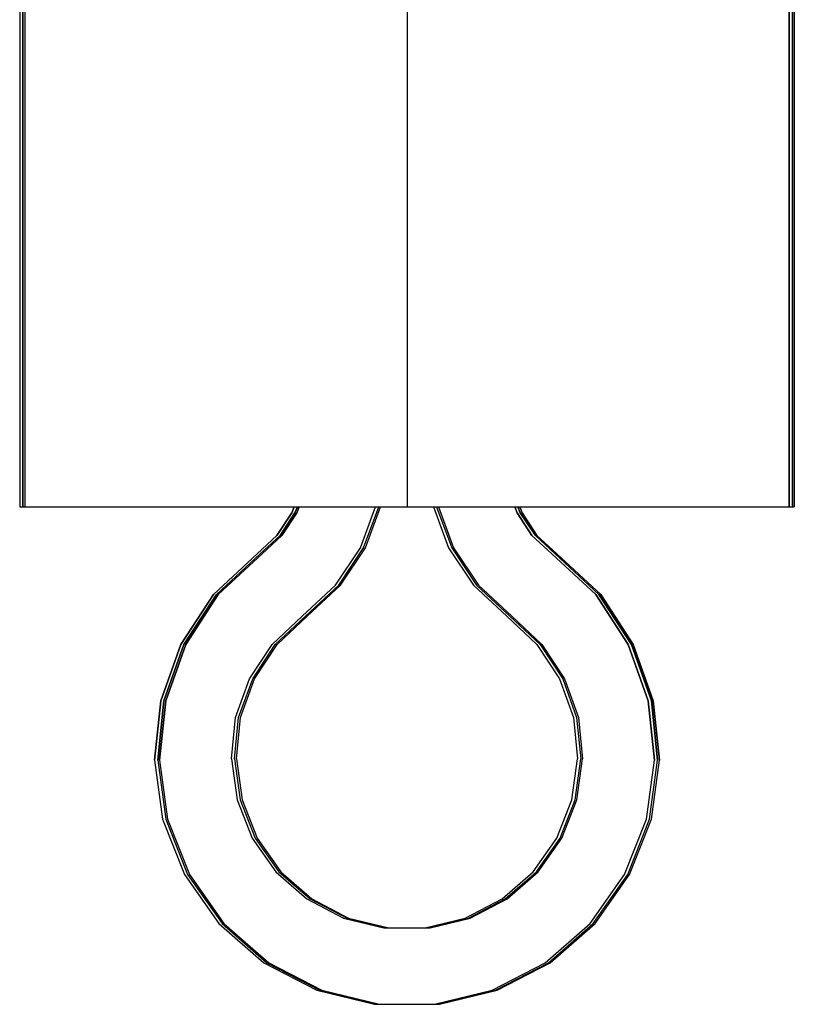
# Model space of a CAD drawing. Header units: inches. Extents: x 0 to 297, y -210 to 0.
# Tile 48 of 82: x 85.98 to 87.24, y -152.1 to -150.51. Entities that reach past the tile are written whole.
import ezdxf

# ---------------------------------------------------------------- set-up
doc = ezdxf.new("R2010")
doc.units = ezdxf.units.IN
doc.header["$MEASUREMENT"] = 0

msp = doc.modelspace()

# ---------------------------------------------------------------- linework, layer by layer
at = {"color": 18, "true_color": 0x000000}
for p, q in [((85.983, -149.7959), (85.983, -151.2959)), ((85.983, -149.7959), (85.983, -150.5459)), ((85.9881, -149.7959), (85.9881, -151.2959)), ((85.9881, -150.5459), (85.9881, -149.7959)), ((85.9911, -149.7959), (85.9911, -151.2959)), ((85.9911, -149.7959), (85.9911, -150.5459)), ((85.9911, -149.7959), (85.9911, -151.2959)), ((85.9911, -149.7959), (85.9911, -150.5459)), ((86.6131, -151.2959), (86.6131, -149.7959)), ((87.233, -151.2959), (87.233, -149.7959)), ((87.233, -149.7959), (87.233, -150.5459)), ((87.2381, -151.2959), (87.2381, -149.7959)), ((87.2381, -150.5459), (87.2381, -149.7959)), ((87.2411, -151.2959), (87.2411, -149.7959)), ((87.2411, -149.7959), (87.2411, -150.5459)), ((87.2411, -151.2959), (87.2411, -149.7959)), ((87.2411, -149.7959), (87.2411, -150.5459)), ((85.983, -150.5459), (85.983, -151.2959)), ((85.9881, -151.2959), (85.9881, -150.5459)), ((85.9911, -150.5459), (85.9911, -151.2959)), ((85.9911, -150.5459), (85.9911, -151.2959)), ((87.233, -150.5459), (87.233, -151.2959)), ((87.2381, -151.2959), (87.2381, -150.5459)), ((87.2411, -150.5459), (87.2411, -151.2959)), ((87.2411, -150.5459), (87.2411, -151.2959)), ((85.983, -151.2959), (86.429, -151.2959)), ((85.983, -151.2959), (85.9875, -151.2959)), ((85.9875, -151.2959), (86.0235, -151.2959)), ((85.9881, -151.2959), (86.4341, -151.2959)), ((85.9881, -151.2959), (85.9926, -151.2959)), ((85.9911, -151.2959), (86.4371, -151.2959)), ((85.9911, -151.2959), (85.9956, -151.2959)), ((85.9911, -151.2959), (86.4371, -151.2959)), ((85.9911, -151.2959), (85.9956, -151.2959)), ((85.9926, -151.2959), (86.0286, -151.2959)), ((85.9956, -151.2959), (86.0316, -151.2959)), ((85.9956, -151.2959), (86.0316, -151.2959)), ((86.0235, -151.2959), (86.0935, -151.2959)), ((86.0286, -151.2959), (86.0986, -151.2959)), ((86.0316, -151.2959), (86.1016, -151.2959)), ((86.0316, -151.2959), (86.1016, -151.2959)), ((86.0935, -151.2959), (86.1935, -151.2959)), ((86.0986, -151.2959), (86.1986, -151.2959)), ((86.1016, -151.2959), (86.2016, -151.2959)), ((86.1016, -151.2959), (86.2016, -151.2959)), ((86.1935, -151.2959), (86.3175, -151.2959)), ((86.1986, -151.2959), (86.3226, -151.2959)), ((86.2016, -151.2959), (86.3256, -151.2959)), ((86.2016, -151.2959), (86.3256, -151.2959)), ((86.3175, -151.2959), (86.4585, -151.2959)), ((86.3226, -151.2959), (86.4636, -151.2959)), ((86.3256, -151.2959), (86.4666, -151.2959)), ((86.3256, -151.2959), (86.4666, -151.2959)), ((86.425, -151.3059), (86.4005, -151.3424)), ((86.4005, -151.3424), (86.425, -151.3059)), ((86.4301, -151.3059), (86.4061, -151.3424)), ((86.4061, -151.3424), (86.4301, -151.3059)), ((86.4331, -151.3059), (86.4086, -151.3424)), ((86.4086, -151.3424), (86.4331, -151.3059)), ((86.4331, -151.3059), (86.4086, -151.3424)), ((86.4086, -151.3424), (86.4331, -151.3059)), ((86.429, -151.2959), (86.425, -151.3059)), ((86.425, -151.3059), (86.429, -151.2959)), ((86.4341, -151.2959), (86.4301, -151.3059)), ((86.4301, -151.3059), (86.4341, -151.2959)), ((86.4371, -151.2959), (86.4331, -151.3059)), ((86.4331, -151.3059), (86.4371, -151.2959)), ((86.4371, -151.2959), (86.4331, -151.3059)), ((86.4331, -151.3059), (86.4371, -151.2959)), ((86.4585, -151.2959), (86.608, -151.2959)), ((86.4636, -151.2959), (86.6131, -151.2959)), ((86.4666, -151.2959), (86.6161, -151.2959)), ((86.4666, -151.2959), (86.6161, -151.2959)), ((86.5365, -151.3624), (86.561, -151.2959)), ((86.5416, -151.3624), (86.5661, -151.2959)), ((86.5446, -151.3624), (86.5691, -151.2959)), ((86.5446, -151.3624), (86.5691, -151.2959)), ((86.561, -151.2959), (86.655, -151.2959)), ((86.5661, -151.2959), (86.6601, -151.2959)), ((86.5691, -151.2959), (86.6631, -151.2959)), ((86.5691, -151.2959), (86.6631, -151.2959)), ((86.608, -151.2959), (86.7575, -151.2959)), ((86.6131, -151.2959), (86.7626, -151.2959)), ((86.6161, -151.2959), (86.7656, -151.2959)), ((86.6161, -151.2959), (86.7656, -151.2959)), ((86.655, -151.2959), (86.6795, -151.3624)), ((86.6601, -151.2959), (86.6846, -151.3624)), ((86.6631, -151.2959), (86.6876, -151.3624)), ((86.6631, -151.2959), (86.6876, -151.3624)), ((86.7575, -151.2959), (86.8985, -151.2959)), ((86.7626, -151.2959), (86.9036, -151.2959)), ((86.7656, -151.2959), (86.9066, -151.2959)), ((86.7656, -151.2959), (86.9066, -151.2959)), ((86.791, -151.3059), (86.787, -151.2959)), ((86.787, -151.2959), (87.233, -151.2959)), ((86.787, -151.2959), (86.791, -151.3059)), ((86.815, -151.3424), (86.791, -151.3059)), ((86.791, -151.3059), (86.815, -151.3424)), ((86.7961, -151.3059), (86.7921, -151.2959)), ((86.7921, -151.2959), (87.2381, -151.2959)), ((86.7921, -151.2959), (86.7961, -151.3059)), ((86.7991, -151.3059), (86.7951, -151.2959)), ((86.7951, -151.2959), (87.2411, -151.2959)), ((86.7951, -151.2959), (86.7991, -151.3059)), ((86.7991, -151.3059), (86.7951, -151.2959)), ((86.7951, -151.2959), (87.2411, -151.2959)), ((86.7951, -151.2959), (86.7991, -151.3059)), ((86.8206, -151.3424), (86.7961, -151.3059)), ((86.7961, -151.3059), (86.8206, -151.3424)), ((86.8231, -151.3424), (86.7991, -151.3059)), ((86.7991, -151.3059), (86.8231, -151.3424)), ((86.8231, -151.3424), (86.7991, -151.3059)), ((86.7991, -151.3059), (86.8231, -151.3424)), ((86.8985, -151.2959), (87.0225, -151.2959)), ((86.9036, -151.2959), (87.0276, -151.2959)), ((86.9066, -151.2959), (87.0306, -151.2959)), ((86.9066, -151.2959), (87.0306, -151.2959)), ((87.0225, -151.2959), (87.1225, -151.2959)), ((87.0276, -151.2959), (87.1276, -151.2959)), ((87.0306, -151.2959), (87.1306, -151.2959)), ((87.0306, -151.2959), (87.1306, -151.2959)), ((87.1225, -151.2959), (87.1925, -151.2959)), ((87.1276, -151.2959), (87.1976, -151.2959)), ((87.1306, -151.2959), (87.2006, -151.2959)), ((87.1306, -151.2959), (87.2006, -151.2959)), ((87.1925, -151.2959), (87.2285, -151.2959)), ((87.1976, -151.2959), (87.2336, -151.2959)), ((87.2006, -151.2959), (87.2366, -151.2959)), ((87.2006, -151.2959), (87.2366, -151.2959)), ((87.2285, -151.2959), (87.233, -151.2959)), ((87.2336, -151.2959), (87.2381, -151.2959)), ((87.2366, -151.2959), (87.2411, -151.2959)), ((87.2366, -151.2959), (87.2411, -151.2959)), ((86.4005, -151.3424), (86.3685, -151.3724)), ((86.3685, -151.3724), (86.4005, -151.3424)), ((86.4061, -151.3424), (86.3736, -151.3724)), ((86.3736, -151.3724), (86.4061, -151.3424)), ((86.4086, -151.3424), (86.3766, -151.3724)), ((86.3766, -151.3724), (86.4086, -151.3424)), ((86.4086, -151.3424), (86.3766, -151.3724)), ((86.3766, -151.3724), (86.4086, -151.3424)), ((86.8475, -151.3724), (86.815, -151.3424)), ((86.815, -151.3424), (86.8475, -151.3724)), ((86.8526, -151.3724), (86.8206, -151.3424)), ((86.8206, -151.3424), (86.8526, -151.3724)), ((86.8556, -151.3724), (86.8231, -151.3424)), ((86.8231, -151.3424), (86.8556, -151.3724)), ((86.8556, -151.3724), (86.8231, -151.3424)), ((86.8231, -151.3424), (86.8556, -151.3724)), ((86.496, -151.4234), (86.5365, -151.3624)), ((86.5011, -151.4234), (86.5416, -151.3624)), ((86.5041, -151.4234), (86.5446, -151.3624)), ((86.5041, -151.4234), (86.5446, -151.3624)), ((86.6795, -151.3624), (86.72, -151.4234)), ((86.6846, -151.3624), (86.7251, -151.4234)), ((86.6876, -151.3624), (86.7281, -151.4234)), ((86.6876, -151.3624), (86.7281, -151.4234)), ((86.3685, -151.3724), (86.2975, -151.4384)), ((86.2975, -151.4384), (86.3685, -151.3724)), ((86.3736, -151.3724), (86.3026, -151.4384)), ((86.3026, -151.4384), (86.3736, -151.3724)), ((86.3766, -151.3724), (86.3056, -151.4384)), ((86.3056, -151.4384), (86.3766, -151.3724)), ((86.3766, -151.3724), (86.3056, -151.4384)), ((86.3056, -151.4384), (86.3766, -151.3724)), ((86.9185, -151.4384), (86.8475, -151.3724)), ((86.8475, -151.3724), (86.9185, -151.4384)), ((86.9236, -151.4384), (86.8526, -151.3724)), ((86.8526, -151.3724), (86.9236, -151.4384)), ((86.9266, -151.4384), (86.8556, -151.3724)), ((86.8556, -151.3724), (86.9266, -151.4384)), ((86.9266, -151.4384), (86.8556, -151.3724)), ((86.8556, -151.3724), (86.9266, -151.4384)), ((86.442, -151.4734), (86.496, -151.4234)), ((86.4471, -151.4734), (86.5011, -151.4234)), ((86.4501, -151.4734), (86.5041, -151.4234)), ((86.4501, -151.4734), (86.5041, -151.4234)), ((86.72, -151.4234), (86.774, -151.4734)), ((86.7251, -151.4234), (86.7791, -151.4734)), ((86.7281, -151.4234), (86.7821, -151.4734)), ((86.7281, -151.4234), (86.7821, -151.4734)), ((86.2975, -151.4384), (86.2445, -151.5194)), ((86.2445, -151.5194), (86.2975, -151.4384)), ((86.3026, -151.4384), (86.2496, -151.5194)), ((86.2496, -151.5194), (86.3026, -151.4384)), ((86.3056, -151.4384), (86.2526, -151.5194)), ((86.2526, -151.5194), (86.3056, -151.4384)), ((86.3056, -151.4384), (86.2526, -151.5194)), ((86.2526, -151.5194), (86.3056, -151.4384)), ((86.9715, -151.5194), (86.9185, -151.4384)), ((86.9185, -151.4384), (86.9715, -151.5194)), ((86.9766, -151.5194), (86.9236, -151.4384)), ((86.9236, -151.4384), (86.9766, -151.5194)), ((86.9796, -151.5194), (86.9266, -151.4384)), ((86.9266, -151.4384), (86.9796, -151.5194)), ((86.9796, -151.5194), (86.9266, -151.4384)), ((86.9266, -151.4384), (86.9796, -151.5194)), ((86.393, -151.5194), (86.442, -151.4734)), ((86.3981, -151.5194), (86.4471, -151.4734)), ((86.4011, -151.5194), (86.4501, -151.4734)), ((86.4011, -151.5194), (86.4501, -151.4734)), ((86.774, -151.4734), (86.823, -151.5194)), ((86.7791, -151.4734), (86.8281, -151.5194)), ((86.7821, -151.4734), (86.8311, -151.5194)), ((86.7821, -151.4734), (86.8311, -151.5194)), ((86.2445, -151.5194), (86.212, -151.6109)), ((86.212, -151.6109), (86.2445, -151.5194)), ((86.2496, -151.5194), (86.2171, -151.6109)), ((86.2171, -151.6109), (86.2496, -151.5194)), ((86.2526, -151.5194), (86.2201, -151.6109)), ((86.2201, -151.6109), (86.2526, -151.5194)), ((86.2526, -151.5194), (86.2201, -151.6109)), ((86.2201, -151.6109), (86.2526, -151.5194)), ((86.356, -151.5754), (86.393, -151.5194)), ((86.3616, -151.5754), (86.3981, -151.5194)), ((86.3641, -151.5754), (86.4011, -151.5194)), ((86.3641, -151.5754), (86.4011, -151.5194)), ((86.823, -151.5194), (86.8595, -151.5754)), ((86.8281, -151.5194), (86.8651, -151.5754)), ((86.8311, -151.5194), (86.8676, -151.5754)), ((86.8311, -151.5194), (86.8676, -151.5754)), ((87.004, -151.6109), (86.9715, -151.5194)), ((86.9715, -151.5194), (87.004, -151.6109)), ((87.0091, -151.6109), (86.9766, -151.5194)), ((86.9766, -151.5194), (87.0091, -151.6109)), ((87.0121, -151.6109), (86.9796, -151.5194)), ((86.9796, -151.5194), (87.0121, -151.6109)), ((87.0121, -151.6109), (86.9796, -151.5194)), ((86.9796, -151.5194), (87.0121, -151.6109)), ((86.3335, -151.6384), (86.356, -151.5754)), ((86.3386, -151.6384), (86.3616, -151.5754)), ((86.3416, -151.6384), (86.3641, -151.5754)), ((86.3416, -151.6384), (86.3641, -151.5754)), ((86.8595, -151.5754), (86.8825, -151.6384)), ((86.8651, -151.5754), (86.8876, -151.6384)), ((86.8676, -151.5754), (86.8906, -151.6384)), ((86.8676, -151.5754), (86.8906, -151.6384)), ((86.212, -151.6109), (86.202, -151.7074)), ((86.202, -151.7074), (86.212, -151.6109)), ((86.2171, -151.6109), (86.2071, -151.7074)), ((86.2071, -151.7074), (86.2171, -151.6109)), ((86.2201, -151.6109), (86.2101, -151.7074)), ((86.2101, -151.7074), (86.2201, -151.6109)), ((86.2201, -151.6109), (86.2101, -151.7074)), ((86.2101, -151.7074), (86.2201, -151.6109)), ((87.014, -151.7074), (87.004, -151.6109)), ((87.004, -151.6109), (87.014, -151.7074)), ((87.0191, -151.7074), (87.0091, -151.6109)), ((87.0091, -151.6109), (87.0191, -151.7074)), ((87.0221, -151.7074), (87.0121, -151.6109)), ((87.0121, -151.6109), (87.0221, -151.7074)), ((87.0221, -151.7074), (87.0121, -151.6109)), ((87.0121, -151.6109), (87.0221, -151.7074)), ((86.327, -151.7054), (86.3335, -151.6384)), ((86.3321, -151.7054), (86.3386, -151.6384)), ((86.3351, -151.7054), (86.3416, -151.6384)), ((86.3351, -151.7054), (86.3416, -151.6384)), ((86.8825, -151.6384), (86.889, -151.7054)), ((86.8876, -151.6384), (86.8941, -151.7054)), ((86.8906, -151.6384), (86.8971, -151.7054)), ((86.8906, -151.6384), (86.8971, -151.7054)), ((86.327, -151.7054), (86.336, -151.7719)), ((86.3321, -151.7054), (86.3411, -151.7719)), ((86.3351, -151.7054), (86.3441, -151.7719)), ((86.3351, -151.7054), (86.3441, -151.7719)), ((86.88, -151.7719), (86.889, -151.7054)), ((86.8851, -151.7719), (86.8941, -151.7054)), ((86.8881, -151.7719), (86.8971, -151.7054)), ((86.8881, -151.7719), (86.8971, -151.7054)), ((86.202, -151.7074), (86.215, -151.8034)), ((86.202, -151.7074), (86.215, -151.8034)), ((86.2071, -151.7074), (86.2201, -151.8034)), ((86.2071, -151.7074), (86.2201, -151.8034)), ((86.2101, -151.7074), (86.2231, -151.8034)), ((86.2101, -151.7074), (86.2231, -151.8034)), ((86.2101, -151.7074), (86.2231, -151.8034)), ((86.2101, -151.7074), (86.2231, -151.8034)), ((87.001, -151.8034), (87.014, -151.7074)), ((87.001, -151.8034), (87.014, -151.7074)), ((87.0061, -151.8034), (87.0191, -151.7074)), ((87.0061, -151.8034), (87.0191, -151.7074)), ((87.0091, -151.8034), (87.0221, -151.7074)), ((87.0091, -151.8034), (87.0221, -151.7074)), ((87.0091, -151.8034), (87.0221, -151.7074)), ((87.0091, -151.8034), (87.0221, -151.7074)), ((86.336, -151.7719), (86.3605, -151.8344)), ((86.3411, -151.7719), (86.3656, -151.8344)), ((86.3441, -151.7719), (86.3686, -151.8344)), ((86.3441, -151.7719), (86.3686, -151.8344)), ((86.8555, -151.8344), (86.88, -151.7719)), ((86.8606, -151.8344), (86.8851, -151.7719)), ((86.8636, -151.8344), (86.8881, -151.7719)), ((86.8636, -151.8344), (86.8881, -151.7719)), ((86.215, -151.8034), (86.2505, -151.8934)), ((86.215, -151.8034), (86.2505, -151.8934)), ((86.2201, -151.8034), (86.2556, -151.8934)), ((86.2201, -151.8034), (86.2556, -151.8934)), ((86.2231, -151.8034), (86.2586, -151.8934)), ((86.2231, -151.8034), (86.2586, -151.8934)), ((86.2231, -151.8034), (86.2586, -151.8934)), ((86.2231, -151.8034), (86.2586, -151.8934)), ((86.9655, -151.8934), (87.001, -151.8034)), ((86.9655, -151.8934), (87.001, -151.8034)), ((86.9706, -151.8934), (87.0061, -151.8034)), ((86.9706, -151.8934), (87.0061, -151.8034)), ((86.9736, -151.8934), (87.0091, -151.8034)), ((86.9736, -151.8934), (87.0091, -151.8034)), ((86.9736, -151.8934), (87.0091, -151.8034)), ((86.9736, -151.8934), (87.0091, -151.8034)), ((86.3605, -151.8344), (86.399, -151.8889)), ((86.3656, -151.8344), (86.4041, -151.8889)), ((86.3686, -151.8344), (86.4071, -151.8889)), ((86.3686, -151.8344), (86.4071, -151.8889)), ((86.817, -151.8889), (86.8555, -151.8344)), ((86.8221, -151.8889), (86.8606, -151.8344)), ((86.8251, -151.8889), (86.8636, -151.8344)), ((86.8251, -151.8889), (86.8636, -151.8344)), ((86.2505, -151.8934), (86.3065, -151.9729)), ((86.2505, -151.8934), (86.3065, -151.9729)), ((86.2556, -151.8934), (86.3116, -151.9729)), ((86.2556, -151.8934), (86.3116, -151.9729)), ((86.2586, -151.8934), (86.3146, -151.9729)), ((86.2586, -151.8934), (86.3146, -151.9729)), ((86.2586, -151.8934), (86.3146, -151.9729)), ((86.2586, -151.8934), (86.3146, -151.9729)), ((86.399, -151.8889), (86.4495, -151.9329)), ((86.4041, -151.8889), (86.4546, -151.9329)), ((86.4071, -151.8889), (86.4576, -151.9329)), ((86.4071, -151.8889), (86.4576, -151.9329)), ((86.7665, -151.9329), (86.817, -151.8889)), ((86.7716, -151.9329), (86.8221, -151.8889)), ((86.7746, -151.9329), (86.8251, -151.8889)), ((86.7746, -151.9329), (86.8251, -151.8889)), ((86.9095, -151.9729), (86.9655, -151.8934)), ((86.9095, -151.9729), (86.9655, -151.8934)), ((86.9146, -151.9729), (86.9706, -151.8934)), ((86.9146, -151.9729), (86.9706, -151.8934)), ((86.9176, -151.9729), (86.9736, -151.8934)), ((86.9176, -151.9729), (86.9736, -151.8934)), ((86.9176, -151.9729), (86.9736, -151.8934)), ((86.9176, -151.9729), (86.9736, -151.8934)), ((86.4495, -151.9329), (86.509, -151.9639)), ((86.4546, -151.9329), (86.5146, -151.9639)), ((86.4576, -151.9329), (86.5171, -151.9639)), ((86.4576, -151.9329), (86.5171, -151.9639)), ((86.7065, -151.9639), (86.7665, -151.9329)), ((86.7121, -151.9639), (86.7716, -151.9329)), ((86.7146, -151.9639), (86.7746, -151.9329)), ((86.7146, -151.9639), (86.7746, -151.9329)), ((86.3065, -151.9729), (86.3795, -152.0364)), ((86.3065, -151.9729), (86.3795, -152.0364)), ((86.3116, -151.9729), (86.3846, -152.0364)), ((86.3116, -151.9729), (86.3846, -152.0364)), ((86.3146, -151.9729), (86.3876, -152.0364)), ((86.3146, -151.9729), (86.3876, -152.0364)), ((86.3146, -151.9729), (86.3876, -152.0364)), ((86.3146, -151.9729), (86.3876, -152.0364)), ((86.509, -151.9639), (86.5745, -151.9799)), ((86.5146, -151.9639), (86.5796, -151.9799)), ((86.5171, -151.9639), (86.5826, -151.9799)), ((86.5171, -151.9639), (86.5826, -151.9799)), ((86.6415, -151.9799), (86.7065, -151.9639)), ((86.6466, -151.9799), (86.7121, -151.9639)), ((86.6496, -151.9799), (86.7146, -151.9639)), ((86.6496, -151.9799), (86.7146, -151.9639)), ((86.8365, -152.0364), (86.9095, -151.9729)), ((86.8365, -152.0364), (86.9095, -151.9729)), ((86.8416, -152.0364), (86.9146, -151.9729)), ((86.8416, -152.0364), (86.9146, -151.9729)), ((86.8446, -152.0364), (86.9176, -151.9729)), ((86.8446, -152.0364), (86.9176, -151.9729)), ((86.8446, -152.0364), (86.9176, -151.9729)), ((86.8446, -152.0364), (86.9176, -151.9729)), ((86.5745, -151.9799), (86.6415, -151.9799)), ((86.5796, -151.9799), (86.6466, -151.9799)), ((86.5826, -151.9799), (86.6496, -151.9799)), ((86.5826, -151.9799), (86.6496, -151.9799)), ((86.3795, -152.0364), (86.4655, -152.0809)), ((86.3795, -152.0364), (86.4655, -152.0809)), ((86.3846, -152.0364), (86.4706, -152.0809)), ((86.3846, -152.0364), (86.4706, -152.0809)), ((86.3876, -152.0364), (86.4736, -152.0809)), ((86.3876, -152.0364), (86.4736, -152.0809)), ((86.3876, -152.0364), (86.4736, -152.0809)), ((86.3876, -152.0364), (86.4736, -152.0809)), ((86.7505, -152.0809), (86.8365, -152.0364)), ((86.7505, -152.0809), (86.8365, -152.0364)), ((86.7556, -152.0809), (86.8416, -152.0364)), ((86.7556, -152.0809), (86.8416, -152.0364)), ((86.7586, -152.0809), (86.8446, -152.0364)), ((86.7586, -152.0809), (86.8446, -152.0364)), ((86.7586, -152.0809), (86.8446, -152.0364)), ((86.7586, -152.0809), (86.8446, -152.0364)), ((86.4655, -152.0809), (86.5595, -152.1039)), ((86.4655, -152.0809), (86.5595, -152.1039)), ((86.4706, -152.0809), (86.5646, -152.1039)), ((86.4706, -152.0809), (86.5646, -152.1039)), ((86.4736, -152.0809), (86.5676, -152.1039)), ((86.4736, -152.0809), (86.5676, -152.1039)), ((86.4736, -152.0809), (86.5676, -152.1039)), ((86.4736, -152.0809), (86.5676, -152.1039)), ((86.6565, -152.1039), (86.7505, -152.0809)), ((86.6565, -152.1039), (86.7505, -152.0809)), ((86.6616, -152.1039), (86.7556, -152.0809)), ((86.6616, -152.1039), (86.7556, -152.0809)), ((86.6646, -152.1039), (86.7586, -152.0809)), ((86.6646, -152.1039), (86.7586, -152.0809)), ((86.6646, -152.1039), (86.7586, -152.0809)), ((86.6646, -152.1039), (86.7586, -152.0809)), ((86.5595, -152.1039), (86.6565, -152.1039)), ((86.5595, -152.1039), (86.6565, -152.1039)), ((86.5646, -152.1039), (86.6616, -152.1039)), ((86.5646, -152.1039), (86.6616, -152.1039)), ((86.5676, -152.1039), (86.6646, -152.1039)), ((86.5676, -152.1039), (86.6646, -152.1039)), ((86.5676, -152.1039), (86.6646, -152.1039)), ((86.5676, -152.1039), (86.6646, -152.1039))]:
    msp.add_line(p, q, dxfattribs=at)

doc.saveas('drawing.dxf')
